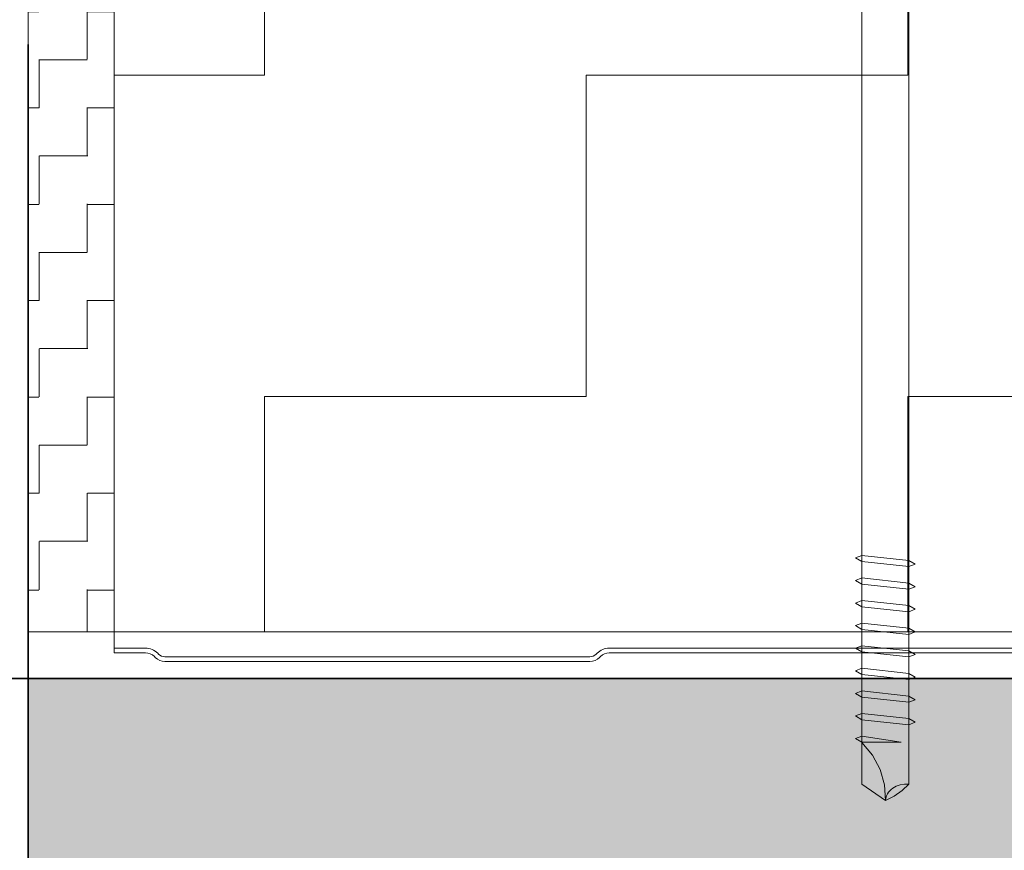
# Model space of a CAD drawing. Header units: metres. Extents: x 1314 to 1415, y -87 to -52.
# Tile 219 of 256: x 1400.7465 to 1400.8613, y -73.5154 to -73.4185. Entities that reach past the tile are written whole.
import ezdxf

# ---------------------------------------------------------------- set-up
doc = ezdxf.new("R2010")
doc.units = ezdxf.units.M
doc.header["$PDMODE"] = 65
doc.linetypes.add('AUSGEZOGEN', pattern=[0])
doc.linetypes.add('STRICHPUNKT2_S5', pattern=[0.49999999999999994, 0.35, -0.05, 0.05, -0.05])
doc.layers.add('XR$9$_42143', color=7, linetype='Continuous')
doc.layers.add('XR$9$_42154', color=7, linetype='Continuous')
for name, color, linetype, lineweight in [('XR$9$Achsen', 4, 'AUSGEZOGEN', 13), ('XR$9$Maßlinie 1_50', 7, 'AUSGEZOGEN', 25), ('XR$9$Muster', 4, 'AUSGEZOGEN', 13), ('XR$9$Möblierung', 4, 'AUSGEZOGEN', 13), ('XR$9$Wand Mauerwerk nt', 7, 'AUSGEZOGEN', 25), ('XR$9$Wand Mauerwerk tr_1', 42, 'AUSGEZOGEN', 18)]:
    doc.layers.add(name, color=color, linetype=linetype, lineweight=lineweight)
doc.styles.add('ARIAL', font='arial.ttf')
doc.dimstyles.new('DIMSTYLE_28', dxfattribs={"dimtxt": 0.04, "dimasz": 0.03, "dimexe": 0, "dimexo": 1e-06, "dimgap": 0.02, "dimtad": 2, "dimdec": 1, "dimlfac": 100, "dimrnd": 0.5, "dimzin": 4, "dimdsep": 46, "dimtxsty": 'ARIAL', "dimblk1": 'ALL_ML_KREIS', "dimblk2": 'ALL_ML_KREIS', "dimsah": 1, "dimcen": 0, "dimse1": 1, "dimse2": 1, "dimclrd": 7, "dimclre": 7, "dimclrt": 7, "dimadec": 0, "dimazin": 0, "dimtfac": 1, "dimtdec": 0, "dimtix": 1, "dimtmove": 2, "dimatfit": 3, "dimfxl": 0, "dimtzin": 0, "dimlwd": 0, "dimlwe": 25, "dimarcsym": 0})

# ---------------------------------------------------------------- blocks, each defined once
blk = doc.blocks.new('COMPLEXOBJECT_68')
at = {"linetype": 'AUSGEZOGEN', "lineweight": 35, "transparency": 33554687}
h = blk.add_hatch(color=7, dxfattribs=at)
h.set_gradient(color2=(0, 0, 0), one_color=1)
h.paths.add_polyline_path([(1400.838627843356, -73.34341521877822), (1400.838627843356, -73.34532811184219), (1400.856228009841, -73.34341521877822)], flags=0)
h = blk.add_hatch(color=7, dxfattribs=at)
h.set_gradient(color2=(0, 0, 0), one_color=1)
h.paths.add_polyline_path([(1400.838627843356, -73.34532811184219), (1400.856228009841, -73.34532811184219), (1400.856228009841, -73.34341521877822)], flags=0)
at = {"color": 7, "linetype": 'AUSGEZOGEN', "lineweight": 13, "transparency": 33554687}
for p, q in [((1400.841927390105, -73.33815024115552), (1400.841927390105, -73.34245748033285)), ((1400.847430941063, -73.33815024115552), (1400.841927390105, -73.33815024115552)), ((1400.844404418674, -73.33815024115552), (1400.844404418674, -73.34245748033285)), ((1400.852927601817, -73.33815024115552), (1400.847430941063, -73.33815024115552)), ((1400.85045401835, -73.33815024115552), (1400.85045401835, -73.34245748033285)), ((1400.852927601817, -73.34245748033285), (1400.852927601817, -73.33815024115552)), ((1400.838629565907, -73.34341349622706), (1400.841927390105, -73.34245748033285)), ((1400.841927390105, -73.34245748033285), (1400.852927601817, -73.34245748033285)), ((1400.856229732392, -73.34341349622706), (1400.852927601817, -73.34245748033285)), ((1400.838629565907, -73.34532897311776), (1400.838629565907, -73.34341349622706)), ((1400.838629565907, -73.34341349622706), (1400.856229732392, -73.34341349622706)), ((1400.856229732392, -73.34341349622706), (1400.856229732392, -73.34532897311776)), ((1400.856229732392, -73.34532897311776), (1400.838629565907, -73.34532897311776)), ((1400.844679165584, -73.34532897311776), (1400.844679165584, -73.34646844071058)), ((1400.85017927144, -73.34706142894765), (1400.85017927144, -73.34532897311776)), ((1400.844679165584, -73.34646844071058), (1400.843963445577, -73.34675438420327)), ((1400.843963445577, -73.34675438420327), (1400.844679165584, -73.34719535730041)), ((1400.85017927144, -73.34706142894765), (1400.844679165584, -73.34646844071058)), ((1400.844679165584, -73.34719191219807), (1400.844679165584, -73.34910394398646)), ((1400.844679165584, -73.34719535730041), (1400.85017927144, -73.34777757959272)), ((1400.850894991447, -73.34749163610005), (1400.85017927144, -73.34706142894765)), ((1400.85017927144, -73.34777757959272), (1400.850894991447, -73.34749163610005)), ((1400.85017927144, -73.34969305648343), (1400.85017927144, -73.34777757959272)), ((1400.844679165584, -73.34910394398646), (1400.843963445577, -73.34938945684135)), ((1400.85017927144, -73.34969650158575), (1400.844679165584, -73.34910394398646)), ((1400.843963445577, -73.34938945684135), (1400.844679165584, -73.3498304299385)), ((1400.844679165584, -73.34982698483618), (1400.844679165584, -73.35174246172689)), ((1400.844679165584, -73.3498304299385), (1400.85017927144, -73.35041609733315)), ((1400.850894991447, -73.35012670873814), (1400.85017927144, -73.34969650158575)), ((1400.85017927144, -73.35041609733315), (1400.850894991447, -73.35012670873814)), ((1400.85017927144, -73.35232812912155), (1400.85017927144, -73.35041609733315)), ((1400.844679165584, -73.35174246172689), (1400.843963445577, -73.35202840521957)), ((1400.843963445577, -73.35202840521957), (1400.844679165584, -73.35246937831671)), ((1400.85017927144, -73.35233544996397), (1400.844679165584, -73.35174246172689)), ((1400.844679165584, -73.35246593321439), (1400.844679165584, -73.35437796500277)), ((1400.844679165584, -73.35246937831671), (1400.85017927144, -73.35305160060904)), ((1400.850894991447, -73.35276565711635), (1400.85017927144, -73.35233544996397)), ((1400.85017927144, -73.35305160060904), (1400.850894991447, -73.35276565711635)), ((1400.85017927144, -73.35496707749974), (1400.85017927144, -73.35305160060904)), ((1400.844679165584, -73.35437796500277), (1400.843963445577, -73.35466347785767)), ((1400.843963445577, -73.35466347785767), (1400.844679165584, -73.35510445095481)), ((1400.85017927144, -73.35497052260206), (1400.844679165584, -73.35437796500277)), ((1400.844679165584, -73.35510100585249), (1400.844679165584, -73.3570164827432)), ((1400.844679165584, -73.35510445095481), (1400.85017927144, -73.35569011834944)), ((1400.850894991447, -73.35540116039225), (1400.85017927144, -73.35497052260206)), ((1400.85017927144, -73.35569011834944), (1400.850894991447, -73.35540116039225)), ((1400.85017927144, -73.5076850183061), (1400.85017927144, -73.35569011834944)), ((1400.844679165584, -73.3570164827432), (1400.843963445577, -73.35729898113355)), ((1400.849255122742, -73.3577399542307), (1400.844679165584, -73.3570164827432)), ((1400.843963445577, -73.35729898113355), (1400.844679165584, -73.3577399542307)), ((1400.844679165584, -73.3577399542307), (1400.844679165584, -73.5076850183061)), ((1400.844679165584, -73.3577399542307), (1400.849255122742, -73.3577399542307)), ((1400.844679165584, -73.48099021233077), (1400.843963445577, -73.48127572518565)), ((1400.85017927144, -73.48158276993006), (1400.844679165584, -73.48099021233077)), ((1400.843963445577, -73.48127572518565), (1400.844679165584, -73.4817166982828)), ((1400.844679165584, -73.48171325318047), (1400.844679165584, -73.48362528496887)), ((1400.844679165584, -73.4817166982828), (1400.85017927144, -73.48230236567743)), ((1400.850894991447, -73.48201297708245), (1400.85017927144, -73.48158276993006)), ((1400.85017927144, -73.48230236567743), (1400.850894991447, -73.48201297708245)), ((1400.85017927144, -73.48421439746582), (1400.85017927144, -73.48230236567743)), ((1400.844679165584, -73.48362528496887), (1400.843963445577, -73.48391467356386)), ((1400.843963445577, -73.48391467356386), (1400.844679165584, -73.484355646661)), ((1400.85017927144, -73.48422171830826), (1400.844679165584, -73.48362528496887)), ((1400.844679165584, -73.48434875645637), (1400.844679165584, -73.48626423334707)), ((1400.844679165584, -73.484355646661), (1400.85017927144, -73.48493786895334)), ((1400.850894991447, -73.48465192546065), (1400.85017927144, -73.48422171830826)), ((1400.85017927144, -73.48493786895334), (1400.850894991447, -73.48465192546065)), ((1400.85017927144, -73.48685334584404), (1400.85017927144, -73.48493786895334)), ((1400.844679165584, -73.48626423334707), (1400.843963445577, -73.48654974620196)), ((1400.843963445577, -73.48654974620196), (1400.844679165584, -73.48699071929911)), ((1400.85017927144, -73.48685679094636), (1400.844679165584, -73.48626423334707)), ((1400.850894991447, -73.48728699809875), (1400.85017927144, -73.48685679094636)), ((1400.844679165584, -73.48698727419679), (1400.844679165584, -73.4889027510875)), ((1400.844679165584, -73.48699071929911), (1400.85017927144, -73.48757294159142)), ((1400.85017927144, -73.48757294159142), (1400.850894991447, -73.48728699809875)), ((1400.85017927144, -73.48948841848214), (1400.85017927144, -73.48757294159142)), ((1400.844679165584, -73.4889027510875), (1400.843963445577, -73.48918869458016)), ((1400.843963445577, -73.48918869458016), (1400.844679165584, -73.48962966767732)), ((1400.85017927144, -73.48949573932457), (1400.844679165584, -73.4889027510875)), ((1400.844679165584, -73.48962966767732), (1400.85017927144, -73.49021188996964)), ((1400.850894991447, -73.48992594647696), (1400.85017927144, -73.48949573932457)), ((1400.85017927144, -73.49021188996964), (1400.850894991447, -73.48992594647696)), ((1400.844679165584, -73.49153825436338), (1400.843963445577, -73.49182376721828)), ((1400.843963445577, -73.49182376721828), (1400.844679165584, -73.4922647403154)), ((1400.85017927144, -73.49213081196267), (1400.844679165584, -73.49153825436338)), ((1400.844679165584, -73.49225785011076), (1400.844679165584, -73.49417332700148)), ((1400.844679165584, -73.4922647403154), (1400.85017927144, -73.49284696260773)), ((1400.850894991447, -73.49256101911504), (1400.85017927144, -73.49213081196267)), ((1400.85017927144, -73.49284696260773), (1400.850894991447, -73.49256101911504)), ((1400.85017927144, -73.49476243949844), (1400.85017927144, -73.49284696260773)), ((1400.844679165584, -73.49417332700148), (1400.843963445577, -73.49445927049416)), ((1400.843963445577, -73.49445927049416), (1400.844679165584, -73.4949002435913)), ((1400.85017927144, -73.49476588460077), (1400.844679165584, -73.49417332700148)), ((1400.844679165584, -73.49489679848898), (1400.844679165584, -73.4968122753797)), ((1400.844679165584, -73.4949002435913), (1400.85017927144, -73.49548591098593)), ((1400.850894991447, -73.49519652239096), (1400.85017927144, -73.49476588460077)), ((1400.85017927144, -73.49548591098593), (1400.850894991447, -73.49519652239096)), ((1400.85017927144, -73.49739794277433), (1400.85017927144, -73.49548591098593)), ((1400.844679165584, -73.4968122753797), (1400.843963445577, -73.49709778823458)), ((1400.843963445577, -73.49709778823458), (1400.844679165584, -73.49753876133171)), ((1400.85017927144, -73.49740483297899), (1400.844679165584, -73.4968122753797)), ((1400.844679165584, -73.4975353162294), (1400.844679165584, -73.49944734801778)), ((1400.844679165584, -73.49753876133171), (1400.85017927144, -73.49812098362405)), ((1400.850894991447, -73.49783547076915), (1400.85017927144, -73.49740483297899)), ((1400.85017927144, -73.49812098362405), (1400.850894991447, -73.49783547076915)), ((1400.85017927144, -73.50003646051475), (1400.85017927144, -73.49812098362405)), ((1400.844679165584, -73.49944734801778), (1400.843963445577, -73.49973673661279)), ((1400.85017927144, -73.50004033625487), (1400.844679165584, -73.49944734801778)), ((1400.843963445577, -73.49973673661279), (1400.844679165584, -73.50017426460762)), ((1400.844679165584, -73.5001708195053), (1400.844679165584, -73.502086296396)), ((1400.844679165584, -73.50017426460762), (1400.85017927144, -73.50075993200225)), ((1400.850894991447, -73.50047398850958), (1400.85017927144, -73.50004033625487)), ((1400.85017927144, -73.50075993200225), (1400.850894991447, -73.50047398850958)), ((1400.844679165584, -73.502086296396), (1400.843963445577, -73.50237180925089)), ((1400.843963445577, -73.50237180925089), (1400.844679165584, -73.50280933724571)), ((1400.849255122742, -73.50280933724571), (1400.844679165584, -73.502086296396)), ((1400.844679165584, -73.50280933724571), (1400.849255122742, -73.50280933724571)), ((1400.845924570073, -73.50431226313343), (1400.844679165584, -73.50281278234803)), ((1400.846824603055, -73.50599131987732), (1400.845924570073, -73.50431226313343)), ((1400.847328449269, -73.50776942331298), (1400.846824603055, -73.50599131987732)), ((1400.844679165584, -73.5076850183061), (1400.847430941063, -73.5096004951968)), ((1400.847430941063, -73.5096004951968), (1400.847328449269, -73.50776942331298)), ((1400.847801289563, -73.50863026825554), (1400.847678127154, -73.50881027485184)), ((1400.84794598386, -73.50846447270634), (1400.847801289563, -73.50863026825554)), ((1400.848112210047, -73.50830944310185), (1400.84794598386, -73.50846447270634)), ((1400.848295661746, -73.50816819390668), (1400.848112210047, -73.50830944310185)), ((1400.848492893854, -73.50804115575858), (1400.848295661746, -73.50816819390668)), ((1400.848447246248, -73.50907813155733), (1400.849371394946, -73.50843605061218)), ((1400.848708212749, -73.50793177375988), (1400.848492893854, -73.50804115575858)), ((1400.849174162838, -73.50776942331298), (1400.848708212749, -73.50793177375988)), ((1400.849671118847, -73.50768846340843), (1400.849174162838, -73.50776942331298)), ((1400.849371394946, -73.50843605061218), (1400.85017927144, -73.5076850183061)), ((1400.85017927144, -73.5076850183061), (1400.849671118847, -73.50768846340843)), ((1400.847430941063, -73.5096004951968), (1400.848447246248, -73.50907813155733)), ((1400.847469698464, -73.5093253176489), (1400.847430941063, -73.5096004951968)), ((1400.847550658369, -73.50906047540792), (1400.847469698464, -73.5093253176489)), ((1400.847678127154, -73.50881027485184), (1400.847550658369, -73.50906047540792))]:
    blk.add_line(p, q, dxfattribs=at)
blk = doc.blocks.new('ALL_ML_KREIS')
at = {"color": 0, "linetype": 'ByBlock', "lineweight": -2}
for p, q in [((0, -0.5), (0, 0.5)), ((-1, 0), (0.5, 0))]:
    blk.add_line(p, q, dxfattribs=at)
blk.add_circle((0, 0), 0.15, dxfattribs=at)
blk = doc.blocks.new('*D604')
at = {"layer": 'DEFPOINTS', "color": 7, "linetype": 'AUSGEZOGEN', "lineweight": 25, "transparency": 33554687}
for p in [(1400.853245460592, -73.49536920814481), (1400.480862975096, -73.89536920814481), (1400.938092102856, -73.89536920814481)]:
    blk.add_point(p, dxfattribs=at)
at = {"layer": 'XR$9$Maßlinie 1_50', "color": 7, "linetype": 'AUSGEZOGEN', "lineweight": -2, "transparency": 33554687}
blk.add_line((1400.480862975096, -73.89536920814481), (1400.480862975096, -73.49536920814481), dxfattribs=at)
at = {"layer": 'XR$9$Maßlinie 1_50', "color": 7, "linetype": 'AUSGEZOGEN', "lineweight": 25, "transparency": 33554687, "xscale": 0.03, "yscale": 0.03, "zscale": 0.03}
for p, rotation in [((1400.480862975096, -73.49536920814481), 90), ((1400.480862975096, -73.89536920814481), 270)]:
    blk.add_blockref('ALL_ML_KREIS', p, dxfattribs=dict(at, rotation=rotation))
at = {"layer": 'XR$9$Maßlinie 1_50', "color": 7, "linetype": 'AUSGEZOGEN', "lineweight": 25, "transparency": 33554687, "insert": (1400.450180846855, -73.69710999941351), "char_height": 0.04, "width": 0.16, "attachment_point": 5, "rotation": 90, "style": 'ARIAL'}
blk.add_mtext('\\A1;{\\A1;{40\\H0.026400;\\S^ ;}}', dxfattribs=at)
blk = doc.blocks.new('*D605')
at = {"layer": 'DEFPOINTS', "color": 7, "linetype": 'AUSGEZOGEN', "lineweight": 25, "transparency": 33554687}
for p in [(1400.769759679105, -73.34536920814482), (1400.480862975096, -73.49536920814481), (1400.853245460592, -73.49536920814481)]:
    blk.add_point(p, dxfattribs=at)
at = {"layer": 'XR$9$Maßlinie 1_50', "color": 7, "linetype": 'AUSGEZOGEN', "lineweight": -2, "transparency": 33554687}
blk.add_line((1400.480862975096, -73.49536920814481), (1400.480862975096, -73.34536920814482), dxfattribs=at)
at = {"layer": 'XR$9$Maßlinie 1_50', "color": 7, "linetype": 'AUSGEZOGEN', "lineweight": 25, "transparency": 33554687, "xscale": 0.03, "yscale": 0.03, "zscale": 0.03}
for p, rotation in [((1400.480862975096, -73.34536920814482), 90), ((1400.480862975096, -73.49536920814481), 270)]:
    blk.add_blockref('ALL_ML_KREIS', p, dxfattribs=dict(at, rotation=rotation))
at = {"layer": 'XR$9$Maßlinie 1_50', "color": 7, "linetype": 'AUSGEZOGEN', "lineweight": 25, "transparency": 33554687, "insert": (1400.450180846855, -73.42232828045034), "char_height": 0.04, "width": 0.16, "attachment_point": 5, "rotation": 90, "style": 'ARIAL'}
blk.add_mtext('\\A1;{\\A1;{15\\H0.026400;\\S^ ;}}', dxfattribs=at)
blk = doc.blocks.new('*D620')
at = {"layer": 'DEFPOINTS', "color": 7, "linetype": 'AUSGEZOGEN', "lineweight": 25, "transparency": 33554687}
for p in [(1400.597528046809, -73.11664860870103), (1400.597528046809, -73.34912596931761), (1400.747467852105, -73.51481079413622)]:
    blk.add_point(p, dxfattribs=at)
at = {"layer": 'XR$9$Maßlinie 1_50', "color": 7, "linetype": 'AUSGEZOGEN', "lineweight": -2, "transparency": 33554687}
blk.add_line((1400.597528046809, -73.11664860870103), (1400.747467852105, -73.11664860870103), dxfattribs=at)
at = {"layer": 'XR$9$Maßlinie 1_50', "color": 7, "linetype": 'AUSGEZOGEN', "lineweight": 25, "transparency": 33554687, "xscale": 0.03, "yscale": 0.03, "zscale": 0.03, "rotation": 180}
blk.add_blockref('ALL_ML_KREIS', (1400.597528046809, -73.11664860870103), dxfattribs=at)
at = {"layer": 'XR$9$Maßlinie 1_50', "color": 7, "linetype": 'AUSGEZOGEN', "lineweight": 25, "transparency": 33554687, "xscale": 0.03, "yscale": 0.03, "zscale": 0.03}
blk.add_blockref('ALL_ML_KREIS', (1400.747467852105, -73.11664860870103), dxfattribs=at)
at = {"layer": 'XR$9$Maßlinie 1_50', "color": 7, "linetype": 'AUSGEZOGEN', "lineweight": 25, "transparency": 33554687, "insert": (1400.670538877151, -73.08596648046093), "char_height": 0.04, "width": 0.16, "attachment_point": 5, "style": 'ARIAL'}
blk.add_mtext('\\A1;{\\A1;{15\\H0.026400;\\S^ ;}}', dxfattribs=at)
blk = doc.blocks.new('*D621')
at = {"layer": 'DEFPOINTS', "color": 7, "linetype": 'AUSGEZOGEN', "lineweight": 25, "transparency": 33554687}
for p in [(1400.747467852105, -73.11664860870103), (1401.696456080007, -73.51113481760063), (1400.747467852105, -73.51481079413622)]:
    blk.add_point(p, dxfattribs=at)
at = {"layer": 'XR$9$Maßlinie 1_50', "color": 7, "linetype": 'AUSGEZOGEN', "lineweight": -2, "transparency": 33554687}
blk.add_line((1400.747467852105, -73.11664860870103), (1401.696456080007, -73.11664860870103), dxfattribs=at)
at = {"layer": 'XR$9$Maßlinie 1_50', "color": 7, "linetype": 'AUSGEZOGEN', "lineweight": 25, "transparency": 33554687, "xscale": 0.03, "yscale": 0.03, "zscale": 0.03, "rotation": 180}
blk.add_blockref('ALL_ML_KREIS', (1400.747467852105, -73.11664860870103), dxfattribs=at)
at = {"layer": 'XR$9$Maßlinie 1_50', "color": 7, "linetype": 'AUSGEZOGEN', "lineweight": 25, "transparency": 33554687, "xscale": 0.03, "yscale": 0.03, "zscale": 0.03}
blk.add_blockref('ALL_ML_KREIS', (1401.696456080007, -73.11664860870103), dxfattribs=at)
at = {"layer": 'XR$9$Maßlinie 1_50', "color": 7, "linetype": 'AUSGEZOGEN', "lineweight": 25, "transparency": 33554687, "insert": (1401.22000289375, -73.08596648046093), "char_height": 0.04, "width": 0.16, "attachment_point": 5, "style": 'ARIAL'}
blk.add_mtext('\\A1;{\\A1;{95\\H0.026400;\\S^ ;}}', dxfattribs=at)
blk = doc.blocks.new('*D632')
at = {"layer": 'DEFPOINTS', "color": 7, "linetype": 'AUSGEZOGEN', "lineweight": 25, "transparency": 33554687}
for p in [(1400.597467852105, -73.22869531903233), (1400.747467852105, -73.34851766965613), (1400.597467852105, -73.69948585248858)]:
    blk.add_point(p, dxfattribs=at)
at = {"layer": 'XR$9$Maßlinie 1_50', "color": 7, "linetype": 'AUSGEZOGEN', "lineweight": -2, "transparency": 33554687}
blk.add_line((1400.597467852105, -73.22869531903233), (1400.747467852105, -73.22869531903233), dxfattribs=at)
at = {"layer": 'XR$9$Maßlinie 1_50', "color": 7, "linetype": 'AUSGEZOGEN', "lineweight": 25, "transparency": 33554687, "xscale": 0.03, "yscale": 0.03, "zscale": 0.03, "rotation": 180}
blk.add_blockref('ALL_ML_KREIS', (1400.597467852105, -73.22869531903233), dxfattribs=at)
at = {"layer": 'XR$9$Maßlinie 1_50', "color": 7, "linetype": 'AUSGEZOGEN', "lineweight": 25, "transparency": 33554687, "xscale": 0.03, "yscale": 0.03, "zscale": 0.03}
blk.add_blockref('ALL_ML_KREIS', (1400.747467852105, -73.22869531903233), dxfattribs=at)
at = {"layer": 'XR$9$Maßlinie 1_50', "color": 7, "linetype": 'AUSGEZOGEN', "lineweight": 25, "transparency": 33554687, "insert": (1400.670508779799, -73.19801319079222), "char_height": 0.04, "width": 0.16, "attachment_point": 5, "style": 'ARIAL'}
blk.add_mtext('\\A1;{\\A1;{15\\H0.026400;\\S^ ;}}', dxfattribs=at)
blk = doc.blocks.new('*D670')
at = {"layer": 'DEFPOINTS', "color": 7, "linetype": 'AUSGEZOGEN', "lineweight": 25, "transparency": 33554687}
for p in [(1400.747467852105, -73.49536920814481), (1400.694194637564, -73.67036877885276), (1400.742025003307, -73.67036877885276)]:
    blk.add_point(p, dxfattribs=at)
at = {"layer": 'XR$9$Maßlinie 1_50', "color": 7, "linetype": 'AUSGEZOGEN', "lineweight": -2, "transparency": 33554687}
blk.add_line((1400.694194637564, -73.67036877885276), (1400.694194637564, -73.49536920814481), dxfattribs=at)
at = {"layer": 'XR$9$Maßlinie 1_50', "color": 7, "linetype": 'AUSGEZOGEN', "lineweight": 25, "transparency": 33554687, "xscale": 0.03, "yscale": 0.03, "zscale": 0.03}
for p, rotation in [((1400.694194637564, -73.49536920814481), 90), ((1400.694194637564, -73.67036877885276), 270)]:
    blk.add_blockref('ALL_ML_KREIS', p, dxfattribs=dict(at, rotation=rotation))
at = {"layer": 'XR$9$Maßlinie 1_50', "color": 7, "linetype": 'AUSGEZOGEN', "lineweight": 25, "transparency": 33554687, "insert": (1400.664194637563, -73.56659887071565), "char_height": 0.04, "width": 0.16, "attachment_point": 5, "rotation": 90, "style": 'ARIAL'}
blk.add_mtext('\\A1;{\\A1;{17\\H0.026400;\\S5^ ;}}', dxfattribs=at)
blk = doc.blocks.new('*D671')
at = {"layer": 'DEFPOINTS', "color": 7, "linetype": 'AUSGEZOGEN', "lineweight": 25, "transparency": 33554687}
for p in [(1400.742025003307, -73.34540478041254), (1400.694194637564, -73.49536920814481), (1400.747467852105, -73.49536920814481)]:
    blk.add_point(p, dxfattribs=at)
at = {"layer": 'XR$9$Maßlinie 1_50', "color": 7, "linetype": 'AUSGEZOGEN', "lineweight": -2, "transparency": 33554687}
blk.add_line((1400.694194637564, -73.49536920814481), (1400.694194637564, -73.34540478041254), dxfattribs=at)
at = {"layer": 'XR$9$Maßlinie 1_50', "color": 7, "linetype": 'AUSGEZOGEN', "lineweight": 25, "transparency": 33554687, "xscale": 0.03, "yscale": 0.03, "zscale": 0.03}
for p, rotation in [((1400.694194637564, -73.34540478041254), 90), ((1400.694194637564, -73.49536920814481), 270)]:
    blk.add_blockref('ALL_ML_KREIS', p, dxfattribs=dict(at, rotation=rotation))
at = {"layer": 'XR$9$Maßlinie 1_50', "color": 7, "linetype": 'AUSGEZOGEN', "lineweight": 25, "transparency": 33554687, "insert": (1400.663512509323, -73.4223460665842), "char_height": 0.04, "width": 0.16, "attachment_point": 5, "rotation": 90, "style": 'ARIAL'}
blk.add_mtext('\\A1;{\\A1;{15\\H0.026400;\\S^ ;}}', dxfattribs=at)

msp = doc.modelspace()

# ---------------------------------------------------------------- hatches: boundary and pattern name
at = {"layer": 'XR$9$Muster', "linetype": 'AUSGEZOGEN', "lineweight": 13, "transparency": 33554687}
h = msp.add_hatch(dxfattribs=at)
h.set_pattern_fill('MUSTER', color=4, scale=0.005625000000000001, angle=90.00000000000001, style=0, pattern_type=2)
h.set_pattern_definition([(90.00000000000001, (-0.01125, 0.01125), (-0.005625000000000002, 0.005625), [0.005625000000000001, -0.005625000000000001]), (180, (-0.01125, 0.01125), (-0.005625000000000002, -0.005625), [0.005625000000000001, -0.005625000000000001])])
h.paths.add_polyline_path([(1400.747467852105, -73.48992635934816), (1400.757468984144, -73.48992635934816), (1400.757468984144, -73.34851766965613), (1400.747467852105, -73.34851766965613)], flags=0)
h = msp.add_hatch(dxfattribs=at)
h.set_pattern_fill('MUSTER', color=4, scale=0.0375, angle=90.00000000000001, style=0, pattern_type=2)
h.set_pattern_definition([(90.00000000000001, (-0.07500000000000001, 0.07499999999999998), (-0.03750000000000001, 0.03749999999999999), [0.0375, -0.0375]), (180, (-0.07500000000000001, 0.07499999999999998), (-0.03750000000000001, -0.03749999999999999), [0.0375, -0.0375])])
h.paths.add_polyline_path([(1401.821456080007, -73.34851766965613), (1400.757468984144, -73.34851766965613), (1400.757468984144, -73.48992635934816), (1401.821456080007, -73.48992635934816)], flags=0)
at = {"layer": 'XR$9$Möblierung', "linetype": 'AUSGEZOGEN', "lineweight": 13, "transparency": 33554687}
msp.add_hatch(color=8, dxfattribs=at).paths.add_polyline_path([(1401.622331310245, -73.5909410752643), (1401.622556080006, -73.59107693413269), (1401.622556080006, -73.59135982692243), (1401.674756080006, -73.59135982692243), (1401.674756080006, -73.59011920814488), (1401.675939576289, -73.58920043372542), (1401.676972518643, -73.58811515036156), (1401.677831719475, -73.58688772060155), (1401.678956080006, -73.58462266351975), (1401.678956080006, -73.58036920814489), (1401.679151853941, -73.57913314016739), (1401.679720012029, -73.57801806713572), (1401.680604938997, -73.57713314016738), (1401.681720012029, -73.5765649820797), (1401.682956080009, -73.57636920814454), (1401.692456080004, -73.57636920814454), (1401.693692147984, -73.5765649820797), (1401.694807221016, -73.57713314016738), (1401.695692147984, -73.57801806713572), (1401.696260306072, -73.57913314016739), (1401.696456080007, -73.58036920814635), (1401.696456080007, -73.49536920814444), (1401.236961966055, -73.49536920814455), (1401.230961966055, -73.49536920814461), (1401.212961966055, -73.49536920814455), (1401.206961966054, -73.49536920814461), (1400.747467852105, -73.49536920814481), (1400.747467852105, -73.62536920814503), (1400.747663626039, -73.62413314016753), (1400.748231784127, -73.62301806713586), (1400.749116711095, -73.62213314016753), (1400.750231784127, -73.62156498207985), (1400.751467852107, -73.6213692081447), (1400.760967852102, -73.6213692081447), (1400.762203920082, -73.62156498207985), (1400.763318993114, -73.62213314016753), (1400.764203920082, -73.62301806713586), (1400.76477207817, -73.62413314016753), (1400.764967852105, -73.62536920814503), (1400.764967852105, -73.6296226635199), (1400.766092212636, -73.6318877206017), (1400.766951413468, -73.6331151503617), (1400.767984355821, -73.63420043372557), (1400.769167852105, -73.63511920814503), (1400.769167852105, -73.6363692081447), (1400.821367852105, -73.6363692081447), (1400.821367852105, -73.63607693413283), (1400.821592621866, -73.63594107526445), (1400.823467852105, -73.6323692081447), (1400.823467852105, -73.63164211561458), (1400.825367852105, -73.63164211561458), (1400.825367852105, -73.64909630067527), (1400.823467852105, -73.64909630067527), (1400.823467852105, -73.6483692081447), (1400.821592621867, -73.6447973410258), (1400.821367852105, -73.64466148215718), (1400.821367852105, -73.6443692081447), (1400.769167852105, -73.6443692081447), (1400.769167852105, -73.6456192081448), (1400.767984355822, -73.64653798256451), (1400.766951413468, -73.64762326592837), (1400.766092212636, -73.64885069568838), (1400.764967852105, -73.65111575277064), (1400.764967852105, -73.65536920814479), (1400.76477207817, -73.65660527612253), (1400.764203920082, -73.6577203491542), (1400.763318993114, -73.65860527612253), (1400.762203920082, -73.65917343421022), (1400.760967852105, -73.6593692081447), (1400.751467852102, -73.6593692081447), (1400.750231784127, -73.65917343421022), (1400.749116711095, -73.65860527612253), (1400.748231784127, -73.6577203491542), (1400.747663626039, -73.65660527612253), (1400.747467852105, -73.6553692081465), (1400.747467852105, -73.73536920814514), (1400.747663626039, -73.73413314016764), (1400.748231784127, -73.73301806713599), (1400.749116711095, -73.73213314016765), (1400.750231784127, -73.73156498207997), (1400.751467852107, -73.73136920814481), (1400.760967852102, -73.73136920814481), (1400.762203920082, -73.73156498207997), (1400.763318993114, -73.73213314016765), (1400.764203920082, -73.73301806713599), (1400.76477207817, -73.73413314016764), (1400.764967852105, -73.73536920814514), (1400.764967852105, -73.73962266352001), (1400.766092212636, -73.74188772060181), (1400.766951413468, -73.74311515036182), (1400.767984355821, -73.74420043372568), (1400.769167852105, -73.74511920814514), (1400.769167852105, -73.74636920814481), (1400.821367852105, -73.74636920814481), (1400.821367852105, -73.74607693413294), (1400.821592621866, -73.74594107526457), (1400.823467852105, -73.74236920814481), (1400.823467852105, -73.7416421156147), (1400.825367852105, -73.7416421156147), (1400.825367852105, -73.7590963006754), (1400.823467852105, -73.7590963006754), (1400.823467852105, -73.75836920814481), (1400.821592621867, -73.75479734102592), (1400.821367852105, -73.75466148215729), (1400.821367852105, -73.75436920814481), (1400.769167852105, -73.75436920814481), (1400.769167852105, -73.7556192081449), (1400.767984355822, -73.75653798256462), (1400.766951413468, -73.75762326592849), (1400.766092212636, -73.7588506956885), (1400.764967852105, -73.76111575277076), (1400.764967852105, -73.76536920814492), (1400.76477207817, -73.76660527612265), (1400.764203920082, -73.76772034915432), (1400.763318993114, -73.76860527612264), (1400.762203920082, -73.76917343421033), (1400.760967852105, -73.76936920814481), (1400.751467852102, -73.76936920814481), (1400.750231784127, -73.76917343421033), (1400.749116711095, -73.76860527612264), (1400.748231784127, -73.76772034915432), (1400.747663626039, -73.76660527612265), (1400.747467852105, -73.76536920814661), (1400.747467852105, -73.89536920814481), (1401.696456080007, -73.89536920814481), (1401.696456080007, -73.83036920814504), (1401.696260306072, -73.83160527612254), (1401.695692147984, -73.8327203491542), (1401.694807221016, -73.83360527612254), (1401.693692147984, -73.83417343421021), (1401.692456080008, -73.8343692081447), (1401.682956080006, -73.8343692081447), (1401.681720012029, -73.83417343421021), (1401.680604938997, -73.83360527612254), (1401.679720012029, -73.8327203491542), (1401.679151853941, -73.83160527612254), (1401.678956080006, -73.83036920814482), (1401.678956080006, -73.82611575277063), (1401.677831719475, -73.82385069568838), (1401.676972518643, -73.82262326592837), (1401.675939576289, -73.82153798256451), (1401.674756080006, -73.8206192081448), (1401.674756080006, -73.81936920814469), (1401.622556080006, -73.81936920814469), (1401.622556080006, -73.81966148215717), (1401.622331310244, -73.8197973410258), (1401.620456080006, -73.8233692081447), (1401.620456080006, -73.82409630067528), (1401.618556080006, -73.82409630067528), (1401.618556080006, -73.80664211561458), (1401.620456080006, -73.80664211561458), (1401.620456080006, -73.80736920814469), (1401.622331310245, -73.81094107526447), (1401.622556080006, -73.81107693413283), (1401.622556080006, -73.8113692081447), (1401.674756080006, -73.8113692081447), (1401.674756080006, -73.81011920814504), (1401.675939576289, -73.80920043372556), (1401.676972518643, -73.8081151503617), (1401.677831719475, -73.8068877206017), (1401.678956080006, -73.8046226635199), (1401.678956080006, -73.80036920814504), (1401.679151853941, -73.79913314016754), (1401.679720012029, -73.79801806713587), (1401.680604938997, -73.79713314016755), (1401.681720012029, -73.79656498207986), (1401.682956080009, -73.7963692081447), (1401.692456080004, -73.7963692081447), (1401.693692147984, -73.79656498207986), (1401.694807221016, -73.79713314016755), (1401.695692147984, -73.79801806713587), (1401.696260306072, -73.79913314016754), (1401.696456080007, -73.80036920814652), (1401.696456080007, -73.61036920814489), (1401.696260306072, -73.61160527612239), (1401.695692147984, -73.61272034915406), (1401.694807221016, -73.61360527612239), (1401.693692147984, -73.61417343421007), (1401.692456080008, -73.61436920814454), (1401.682956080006, -73.61436920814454), (1401.681720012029, -73.61417343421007), (1401.680604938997, -73.61360527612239), (1401.679720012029, -73.61272034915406), (1401.679151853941, -73.61160527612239), (1401.678956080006, -73.61036920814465), (1401.678956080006, -73.60611575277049), (1401.677831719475, -73.60385069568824), (1401.676972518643, -73.60262326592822), (1401.675939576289, -73.60153798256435), (1401.674756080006, -73.60061920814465), (1401.674756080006, -73.59936920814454), (1401.622556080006, -73.59936920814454), (1401.622556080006, -73.59966148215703), (1401.622331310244, -73.59979734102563), (1401.620456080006, -73.60336920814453), (1401.620456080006, -73.60409630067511), (1401.618556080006, -73.60409630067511), (1401.618556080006, -73.58664211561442), (1401.620456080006, -73.58664211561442), (1401.620456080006, -73.58736920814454)])

# ---------------------------------------------------------------- linework, layer by layer
at = {"color": 7, "linetype": 'AUSGEZOGEN', "lineweight": 35, "transparency": 33554687}
msp.add_lwpolyline([(1400.747467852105, -73.49536920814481), (1401.696456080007, -73.49536920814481), (1401.696456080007, -73.89536920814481), (1400.747467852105, -73.89536920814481), (1400.747467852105, -73.49536920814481)], close=True, dxfattribs=at)
at = {"layer": 'XR$9$_42143', "color": 30, "linetype": 'AUSGEZOGEN', "lineweight": 13, "transparency": 33554687}
for p, q in [((1400.757468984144, -73.4923692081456), (1400.761146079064, -73.49236920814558)), ((1400.762666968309, -73.49251167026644), (1400.762560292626, -73.49240499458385)), ((1400.762666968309, -73.49251167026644), (1400.762560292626, -73.49240499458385)), ((1400.813815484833, -73.49240499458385), (1400.81370880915, -73.49251167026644)), ((1400.815229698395, -73.49236920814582), (1400.864910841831, -73.49236920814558)), ((1400.762171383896, -73.49279390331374), (1400.762278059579, -73.49290057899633)), ((1400.81296634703, -73.49281920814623), (1400.76340943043, -73.492819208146)), ((1400.76340943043, -73.49336920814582), (1400.81296634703, -73.49336920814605)), ((1400.81409771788, -73.49290057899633), (1400.814204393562, -73.49279390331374))]:
    msp.add_line(p, q, dxfattribs=at)
for centre, radius, start, end in [((1400.761146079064, -73.49381920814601), 0.002, 45, 90), ((1400.761146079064, -73.49381920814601), 0.001450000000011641, 44.99999999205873, 90), ((1400.76340943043, -73.49176920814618), 0.001049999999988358, 224.9999999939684, 270), ((1400.81296634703, -73.49176920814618), 0.001050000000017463, 270, 315.000000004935), ((1400.815229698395, -73.49381920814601), 0.002, 90, 135), ((1400.815229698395, -73.49381920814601), 0.001449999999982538, 90, 135.0000000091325), ((1400.76340943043, -73.49176920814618), 0.001600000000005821, 225.0000000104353, 270), ((1400.81296634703, -73.49176920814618), 0.001600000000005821, 270, 314.9999999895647)]:
    msp.add_arc(centre, radius, start, end, dxfattribs=at)
at = {"layer": 'XR$9$_42154', "color": 51, "linetype": 'AUSGEZOGEN', "lineweight": 13, "transparency": 33554687}
for p, q in [((1400.757468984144, -73.4923692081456), (1400.757468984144, -73.34851766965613)), ((1400.757468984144, -73.49181920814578), (1400.761146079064, -73.49181920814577)), ((1400.762560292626, -73.49240499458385), (1400.762666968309, -73.49251167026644)), ((1400.81370880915, -73.49251167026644), (1400.813815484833, -73.49240499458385)), ((1400.815229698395, -73.491819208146), (1400.864910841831, -73.49181920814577)), ((1400.76340943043, -73.492819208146), (1400.81296634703, -73.49281920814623))]:
    msp.add_line(p, q, dxfattribs=at)
for centre, radius, start, end in [((1400.761146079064, -73.49381920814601), 0.002, 45, 90), ((1400.76340943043, -73.49176920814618), 0.001049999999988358, 224.9999999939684, 270), ((1400.81296634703, -73.49176920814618), 0.001050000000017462, 270, 315.000000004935), ((1400.815229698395, -73.49381920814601), 0.002, 90, 135)]:
    msp.add_arc(centre, radius, start, end, dxfattribs=at)
at = {"layer": 'XR$9$Achsen', "color": 4, "linetype": 'STRICHPUNKT2_S5', "lineweight": 35, "transparency": 33554687}
for p, q in [((1400.747467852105, -74.62136920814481), (1400.747467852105, -72.90253014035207)), ((1400.249312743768, -73.49536920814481), (1404.515956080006, -73.49536920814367))]:
    msp.add_line(p, q, dxfattribs=at)
at = {"layer": 'XR$9$Wand Mauerwerk nt', "color": 7, "linetype": 'AUSGEZOGEN', "lineweight": 13, "transparency": 33554687}
for p, q in [((1400.747467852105, -73.48992635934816), (1400.747467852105, -73.34851766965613)), ((1401.821456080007, -73.48992635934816), (1400.747467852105, -73.48992635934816))]:
    msp.add_line(p, q, dxfattribs=at)
at = {"layer": 'XR$9$Wand Mauerwerk tr_1', "color": 7, "linetype": 'AUSGEZOGEN', "lineweight": 25, "transparency": 33554687}
msp.add_line((1400.897467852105, -73.49536920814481), (1400.747467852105, -73.49536920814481), dxfattribs=at)

# ---------------------------------------------------------------- block references
at = {"color": 7, "linetype": 'AUSGEZOGEN', "lineweight": 13, "transparency": 33554687}
msp.add_blockref('COMPLEXOBJECT_68', (0, 0), dxfattribs=at)

# ---------------------------------------------------------------- dimensions: what is measured, and where the dimension line sits
at = {"layer": 'XR$9$Maßlinie 1_50', "color": 7, "linetype": 'AUSGEZOGEN', "lineweight": 25, "transparency": 33554687}
for base, p1, p2, picture, middle in [((1400.747467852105, -73.11664860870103), (1400.597528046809, -73.34912496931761), (1400.747467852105, -73.51480979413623), '*D620', (1400.670538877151, -73.08596648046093)), ((1401.696456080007, -73.11664860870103), (1400.747467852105, -73.51480979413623), (1401.696456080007, -73.51113381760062), '*D621', (1401.22000289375, -73.08596648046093)), ((1400.747467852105, -73.22869531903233), (1400.597467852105, -73.69948485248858), (1400.747467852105, -73.34851666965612), '*D632', (1400.670508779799, -73.19801319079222))]:
    dim = msp.add_linear_dim(base=base, p1=p1, p2=p2, dimstyle='DIMSTYLE_28', override={"dimpost": '<>', "dimclrd": 7, "dimclre": 7, "dimclrt": 7, "dimlwd": 0, "dimlwe": 25}, dxfattribs=at)
    dim.commit()
    dim.dimension.update_dxf_attribs({"geometry": picture, "text_midpoint": middle, "dimtype": 160})
for base, p1, p2, picture, middle in [((1400.480862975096, -73.34536920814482), (1400.853244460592, -73.49536920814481), (1400.769758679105, -73.34536920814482), '*D605', (1400.450180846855, -73.42232828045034)), ((1400.694194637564, -73.34540478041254), (1400.747466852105, -73.49536920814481), (1400.742024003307, -73.34540478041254), '*D671', (1400.663512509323, -73.4223460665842)), ((1400.480862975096, -73.49536920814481), (1400.938091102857, -73.89536920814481), (1400.853244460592, -73.49536920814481), '*D604', (1400.450180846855, -73.69710999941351)), ((1400.694194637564, -73.49536920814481), (1400.742024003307, -73.67036877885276), (1400.747466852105, -73.49536920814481), '*D670', (1400.664194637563, -73.56659887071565))]:
    dim = msp.add_linear_dim(base=base, p1=p1, p2=p2, angle=90, dimstyle='DIMSTYLE_28', override={"dimpost": '<>', "dimclrd": 7, "dimclre": 7, "dimclrt": 7, "dimlwd": 0, "dimlwe": 25}, dxfattribs=at)
    dim.commit()
    dim.dimension.update_dxf_attribs({"geometry": picture, "text_midpoint": middle, "dimtype": 160})

doc.saveas('drawing.dxf')
